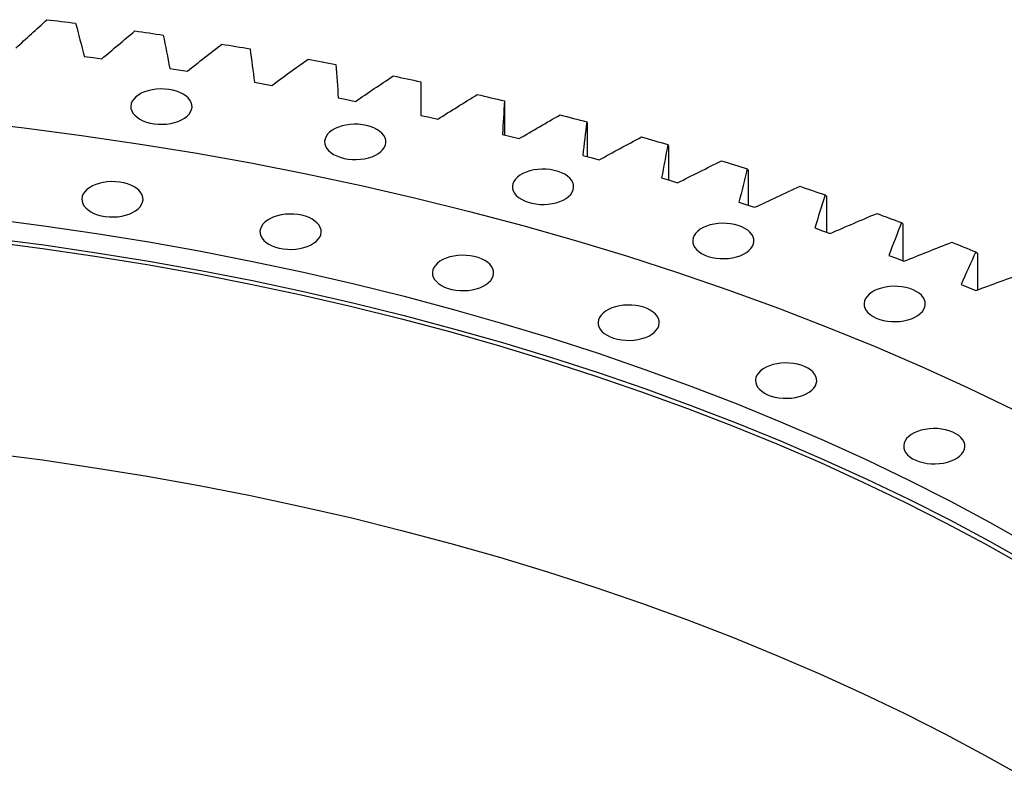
# Model space of a CAD drawing. Header units: millimetres. Extents: x 477 to 15409, y 37490 to 48782.
# Tile 24 of 25: x 10648 to 11275, y 43656 to 44138. Entities that reach past the tile are written whole.
import ezdxf

# ---------------------------------------------------------------- set-up
doc = ezdxf.new("R2010")
doc.units = ezdxf.units.MM
doc.header["$LTSCALE"] = 50

msp = doc.modelspace()

# ---------------------------------------------------------------- linework, layer by layer
at = {"lineweight": 25}
for p, q in [((10689.15, 44114.85), (10694.79, 44114.13)), ((10694.79, 44114.13), (10700.4, 44113.36)), ((10743.6, 44107.17), (10749.19, 44106.33)), ((10749.19, 44106.33), (10754.75, 44105.45)), ((10797.53, 44098.34), (10803.06, 44097.38)), ((10803.06, 44097.38), (10808.56, 44096.38)), ((10850.86, 44088.37), (10856.32, 44087.3)), ((10856.32, 44087.3), (10861.76, 44086.18)), ((10956.83, 44085.66), (10956.83, 44064.74)), ((10903.52, 44077.28), (10908.91, 44076.09)), ((10908.91, 44076.09), (10914.27, 44074.86)), ((11009.45, 44072.32), (11009.45, 44051)), ((10955.43, 44065.08), (10960.74, 44063.78)), ((10960.74, 44063.78), (10966.02, 44062.43)), ((11061.18, 44057.88), (11061.18, 44036.1)), ((11006.54, 44051.79), (11011.76, 44050.37)), ((11011.76, 44050.37), (11016.95, 44048.91)), ((11056.76, 44037.42), (11061.89, 44035.89)), ((11111.97, 44042.34), (11111.97, 44020.06)), ((11061.89, 44035.89), (11066.98, 44034.33)), ((11161.73, 44025.74), (11161.73, 44002.88)), ((11106.04, 44021.99), (11111.07, 44020.36)), ((11111.07, 44020.36), (11116.06, 44018.69)), ((11154.3, 44005.53), (11159.22, 44003.8)), ((11210.4, 44008.1), (11210.4, 43984.6)), ((11159.22, 44003.8), (11164.1, 44002.02)), ((11201.48, 43988.06), (11206.29, 43986.22)), ((11206.29, 43986.22), (11211.05, 43984.34)), ((11257.91, 43989.43), (11257.91, 43966.07)), ((11247.52, 43969.6), (11252.2, 43967.66)), ((11252.2, 43967.66), (11256.85, 43965.68))]:
    msp.add_line(p, q, dxfattribs=at)
at = {"lineweight": 25, "flags": 128}
for points in [[(10665.37, 44138.21), (10667.65, 44137.95), (10669.94, 44137.67), (10672.22, 44137.4), (10674.5, 44137.13), (10676.78, 44136.85), (10679.07, 44136.57), (10681.35, 44136.29), (10683.63, 44136)], [(10721.32, 44131.02), (10723.59, 44130.71), (10725.85, 44130.39), (10728.12, 44130.06), (10730.38, 44129.74), (10732.64, 44129.41), (10734.91, 44129.09), (10737.17, 44128.76), (10739.43, 44128.43)], [(10776.78, 44122.65), (10779.02, 44122.28), (10781.27, 44121.92), (10783.51, 44121.55), (10785.75, 44121.18), (10787.99, 44120.8), (10790.23, 44120.43), (10792.47, 44120.05), (10794.71, 44119.67)], [(10831.67, 44113.1), (10833.89, 44112.69), (10836.11, 44112.28), (10838.32, 44111.86), (10840.54, 44111.44), (10842.76, 44111.02), (10844.97, 44110.6), (10847.18, 44110.17), (10849.4, 44109.75)], [(10885.91, 44102.4), (10888.11, 44101.94), (10890.3, 44101.48), (10892.49, 44101.02), (10894.67, 44100.55), (10896.86, 44100.09), (10899.05, 44099.62), (10901.23, 44099.15), (10903.41, 44098.67)], [(10724.49, 44074.88), (10726.5, 44073.87), (10728.73, 44073.02), (10731.13, 44072.36), (10733.67, 44071.9), (10736.29, 44071.64), (10738.95, 44071.58), (10741.6, 44071.74), (10744.18, 44072.11), (10746.66, 44072.67), (10748.98, 44073.42), (10751.1, 44074.35), (10752.98, 44075.44), (10754.59, 44076.66), (10755.89, 44078), (10756.87, 44079.43), (10757.5, 44080.92), (10757.77, 44082.45), (10757.68, 44083.99), (10757.23, 44085.5), (10756.42, 44086.97), (10755.28, 44088.35), (10753.82, 44089.64), (10752.07, 44090.8), (10750.07, 44091.81), (10747.84, 44092.65), (10745.44, 44093.31), (10742.9, 44093.77), (10740.28, 44094.03), (10737.62, 44094.09), (10734.97, 44093.93), (10732.38, 44093.57), (10729.91, 44093), (10727.59, 44092.25), (10725.47, 44091.32), (10723.59, 44090.23), (10721.98, 44089.01), (10720.67, 44087.67), (10719.7, 44086.24), (10719.07, 44084.75), (10718.79, 44083.22), (10718.89, 44081.68), (10719.34, 44080.17), (10720.14, 44078.71), (10721.29, 44077.32), (10722.75, 44076.03), (10724.49, 44074.88)], [(10939.44, 44090.56), (10941.6, 44090.05), (10943.76, 44089.54), (10945.92, 44089.03), (10948.08, 44088.52), (10950.23, 44088.01), (10952.39, 44087.5), (10954.54, 44086.98), (10956.69, 44086.46)], [(10992.18, 44077.59), (10994.3, 44077.03), (10996.43, 44076.48), (10998.55, 44075.93), (11000.68, 44075.37), (11002.8, 44074.81), (11004.92, 44074.25), (11007.04, 44073.69), (11009.16, 44073.12)], [(10614.28, 44073.49), (10650.91, 44069.28), (10687.34, 44064.52), (10723.53, 44059.22), (10759.47, 44053.36), (10795.14, 44046.97), (10830.5, 44040.04), (10865.54, 44032.58), (10900.22, 44024.59), (10934.54, 44016.08), (10968.45, 44007.06), (11001.94, 43997.52), (11034.99, 43987.48), (11067.58, 43976.95), (11099.67, 43965.93), (11131.25, 43954.42), (11162.3, 43942.44), (11192.8, 43930), (11222.72, 43917.1), (11252.05, 43903.76), (11280.76, 43889.97), (11308.84, 43875.76), (11336.26, 43861.12), (11363.01, 43846.08)], [(10847.92, 44052.41), (10849.93, 44051.4), (10852.15, 44050.56), (10854.56, 44049.9), (10857.1, 44049.43), (10859.72, 44049.17), (10862.38, 44049.12), (10865.03, 44049.28), (10867.61, 44049.64), (10870.09, 44050.2), (10872.41, 44050.96), (10874.53, 44051.88), (10876.41, 44052.97), (10878.02, 44054.2), (10879.32, 44055.53), (10880.3, 44056.96), (10880.93, 44058.46), (10881.2, 44059.98), (10881.11, 44061.52), (10880.66, 44063.03), (10879.85, 44064.5), (10878.71, 44065.89), (10877.25, 44067.17), (10875.5, 44068.33), (10873.49, 44069.34), (10871.27, 44070.18), (10868.87, 44070.84), (10866.33, 44071.31), (10863.71, 44071.57), (10861.05, 44071.62), (10858.4, 44071.46), (10855.81, 44071.1), (10853.34, 44070.54), (10851.02, 44069.78), (10848.9, 44068.85), (10847.01, 44067.77), (10845.41, 44066.54), (10844.1, 44065.2), (10843.13, 44063.77), (10842.5, 44062.28), (10842.22, 44060.75), (10842.31, 44059.22), (10842.77, 44057.7), (10843.57, 44056.24), (10844.71, 44054.85), (10846.17, 44053.57), (10847.92, 44052.41)], [(11044.05, 44063.5), (11046.14, 44062.91), (11048.23, 44062.31), (11050.32, 44061.71), (11052.41, 44061.11), (11054.49, 44060.51), (11056.57, 44059.9), (11058.66, 44059.29), (11060.74, 44058.69)], [(10967.49, 44023.82), (10969.5, 44022.81), (10971.72, 44021.97), (10974.13, 44021.31), (10976.66, 44020.84), (10979.29, 44020.58), (10981.95, 44020.53), (10984.59, 44020.68), (10987.18, 44021.05), (10989.65, 44021.61), (10991.97, 44022.37), (10994.09, 44023.29), (10995.98, 44024.38), (10997.58, 44025.6), (10998.89, 44026.94), (10999.87, 44028.37), (11000.5, 44029.87), (11000.77, 44031.39), (11000.68, 44032.93), (11000.23, 44034.44), (10999.42, 44035.91), (10998.28, 44037.3), (10996.82, 44038.58), (10995.07, 44039.74), (10993.06, 44040.75), (10990.84, 44041.59), (10988.43, 44042.25), (10985.9, 44042.72), (10983.27, 44042.98), (10980.61, 44043.03), (10977.97, 44042.87), (10975.38, 44042.51), (10972.9, 44041.94), (10970.58, 44041.19), (10968.46, 44040.26), (10966.58, 44039.18), (10964.97, 44037.95), (10963.67, 44036.61), (10962.69, 44035.18), (10962.06, 44033.69), (10961.79, 44032.16), (10961.88, 44030.63), (10962.33, 44029.11), (10963.14, 44027.65), (10964.28, 44026.26), (10965.74, 44024.98), (10967.49, 44023.82)], [(11095, 44048.33), (11097.05, 44047.69), (11099.1, 44047.05), (11101.15, 44046.41), (11103.19, 44045.76), (11105.24, 44045.11), (11107.28, 44044.47), (11109.32, 44043.82), (11111.36, 44043.16)], [(10693.31, 44015.85), (10695.31, 44014.84), (10697.54, 44014), (10699.94, 44013.34), (10702.48, 44012.87), (10705.1, 44012.61), (10707.76, 44012.56), (10710.41, 44012.71), (10712.99, 44013.08), (10715.47, 44013.64), (10717.79, 44014.4), (10719.91, 44015.32), (10721.79, 44016.41), (10723.4, 44017.63), (10724.71, 44018.97), (10725.68, 44020.4), (10726.31, 44021.9), (10726.58, 44023.42), (10726.49, 44024.96), (10726.04, 44026.47), (10725.24, 44027.94), (10724.09, 44029.33), (10722.63, 44030.61), (10720.88, 44031.77), (10718.88, 44032.78), (10716.65, 44033.62), (10714.25, 44034.28), (10711.71, 44034.75), (10709.09, 44035.01), (10706.43, 44035.06), (10703.78, 44034.9), (10701.2, 44034.54), (10698.72, 44033.97), (10696.4, 44033.22), (10694.28, 44032.29), (10692.4, 44031.21), (10690.79, 44029.98), (10689.49, 44028.64), (10688.51, 44027.21), (10687.88, 44025.72), (10687.61, 44024.19), (10687.7, 44022.66), (10688.15, 44021.14), (10688.96, 44019.68), (10690.1, 44018.29), (10691.56, 44017.01), (10693.31, 44015.85)], [(11144.94, 44032.09), (11146.95, 44031.41), (11148.96, 44030.72), (11150.96, 44030.04), (11152.97, 44029.35), (11154.97, 44028.66), (11156.97, 44027.97), (11158.97, 44027.27), (11160.97, 44026.58)], [(10629.6, 44011.4), (10663.41, 44006.99), (10697, 44002.06), (10730.36, 43996.63), (10763.46, 43990.7), (10796.29, 43984.26), (10828.8, 43977.34), (10861, 43969.92), (10892.84, 43962.03), (10924.32, 43953.65), (10955.41, 43944.8), (10986.08, 43935.48), (11016.33, 43925.7), (11046.11, 43915.47), (11075.43, 43904.8), (11104.25, 43893.68), (11132.55, 43882.13), (11160.33, 43870.16), (11187.55, 43857.77), (11214.19, 43844.98), (11240.25, 43831.78), (11265.71, 43818.2), (11290.53, 43804.24)], [(10806.71, 43995.21), (10808.72, 43994.2), (10810.94, 43993.35), (10813.35, 43992.69), (10815.88, 43992.23), (10818.5, 43991.97), (10821.16, 43991.92), (10823.81, 43992.07), (10826.4, 43992.44), (10828.87, 43993), (10831.19, 43993.75), (10833.31, 43994.68), (10835.2, 43995.77), (10836.8, 43996.99), (10838.11, 43998.33), (10839.09, 43999.76), (10839.72, 44001.25), (10839.99, 44002.78), (10839.9, 44004.32), (10839.44, 44005.83), (10838.64, 44007.3), (10837.5, 44008.68), (10836.04, 44009.97), (10834.29, 44011.13), (10832.28, 44012.14), (10830.06, 44012.98), (10827.65, 44013.64), (10825.12, 44014.1), (10822.49, 44014.36), (10819.83, 44014.42), (10817.19, 44014.26), (10814.6, 44013.9), (10812.12, 44013.33), (10809.8, 44012.58), (10807.68, 44011.65), (10805.8, 44010.56), (10804.19, 44009.34), (10802.89, 44008), (10801.91, 44006.57), (10801.28, 44005.08), (10801.01, 44003.55), (10801.1, 44002.02), (10801.55, 44000.5), (10802.36, 43999.04), (10803.5, 43997.65), (10804.96, 43996.36), (10806.71, 43995.21)], [(11193.82, 44014.8), (11195.78, 44014.07), (11197.75, 44013.35), (11199.71, 44012.62), (11201.67, 44011.89), (11203.62, 44011.16), (11205.58, 44010.42), (11207.53, 44009.69), (11209.48, 44008.95)], [(11082.29, 43989.32), (11084.29, 43988.31), (11086.52, 43987.47), (11088.92, 43986.81), (11091.46, 43986.34), (11094.08, 43986.08), (11096.74, 43986.03), (11099.39, 43986.19), (11101.97, 43986.55), (11104.45, 43987.11), (11106.77, 43987.87), (11108.89, 43988.8), (11110.77, 43989.88), (11112.38, 43991.11), (11113.69, 43992.45), (11114.66, 43993.87), (11115.29, 43995.37), (11115.56, 43996.9), (11115.47, 43998.43), (11115.02, 43999.95), (11114.22, 44001.41), (11113.07, 44002.8), (11111.61, 44004.08), (11109.86, 44005.24), (11107.86, 44006.25), (11105.63, 44007.09), (11103.23, 44007.75), (11100.69, 44008.22), (11098.07, 44008.48), (11095.41, 44008.53), (11092.76, 44008.37), (11090.18, 44008.01), (11087.7, 44007.45), (11085.38, 44006.69), (11083.26, 44005.76), (11081.38, 44004.68), (11079.77, 44003.45), (11078.47, 44002.11), (11077.49, 44000.69), (11076.86, 43999.19), (11076.59, 43997.66), (11076.68, 43996.13), (11077.13, 43994.61), (11077.93, 43993.15), (11079.08, 43991.76), (11080.54, 43990.48), (11082.29, 43989.32)], [(10629.6, 43999.15), (10663.41, 43994.74), (10697, 43989.81), (10730.36, 43984.38), (10763.46, 43978.45), (10796.29, 43972.02), (10828.8, 43965.09), (10861, 43957.68), (10892.84, 43949.78), (10924.32, 43941.4), (10955.41, 43932.55), (10986.08, 43923.23), (11016.33, 43913.46), (11046.11, 43903.23), (11075.43, 43892.55), (11104.25, 43881.43), (11132.55, 43869.88), (11160.33, 43857.91), (11187.55, 43845.52), (11214.19, 43832.73), (11240.25, 43819.53), (11265.71, 43805.95), (11290.53, 43791.99)], [(10628.77, 43996.9), (10662.47, 43992.49), (10695.97, 43987.58), (10729.23, 43982.17), (10762.23, 43976.25), (10794.95, 43969.84), (10827.37, 43962.93), (10859.47, 43955.54), (10891.22, 43947.67), (10922.6, 43939.32), (10953.59, 43930.49), (10984.17, 43921.2), (11014.33, 43911.46), (11044.02, 43901.26), (11073.25, 43890.61), (11101.98, 43879.53), (11130.2, 43868.01), (11157.89, 43856.08), (11185.03, 43843.73), (11211.6, 43830.97), (11237.58, 43817.82), (11262.95, 43804.28), (11287.71, 43790.36)], [(11241.56, 43996.48), (11243.48, 43995.72), (11245.39, 43994.95), (11247.31, 43994.18), (11249.22, 43993.41), (11251.13, 43992.63), (11253.04, 43991.86), (11254.94, 43991.08), (11256.84, 43990.31)], [(10916.57, 43968.94), (10918.57, 43967.93), (10920.8, 43967.09), (10923.2, 43966.43), (10925.74, 43965.96), (10928.36, 43965.7), (10931.02, 43965.65), (10933.67, 43965.8), (10936.25, 43966.17), (10938.73, 43966.73), (10941.05, 43967.48), (10943.17, 43968.41), (10945.05, 43969.5), (10946.66, 43970.72), (10947.96, 43972.06), (10948.94, 43973.49), (10949.57, 43974.99), (10949.84, 43976.51), (10949.75, 43978.05), (10949.3, 43979.56), (10948.49, 43981.03), (10947.35, 43982.42), (10945.89, 43983.7), (10944.14, 43984.86), (10942.14, 43985.87), (10939.91, 43986.71), (10937.51, 43987.37), (10934.97, 43987.84), (10932.35, 43988.1), (10929.69, 43988.15), (10927.04, 43987.99), (10924.45, 43987.63), (10921.98, 43987.06), (10919.66, 43986.31), (10917.54, 43985.38), (10915.66, 43984.3), (10914.05, 43983.07), (10912.74, 43981.73), (10911.77, 43980.3), (10911.14, 43978.81), (10910.87, 43977.28), (10910.96, 43975.75), (10911.41, 43974.23), (10912.21, 43972.77), (10913.36, 43971.38), (10914.82, 43970.1), (10916.57, 43968.94)], [(11191.44, 43949.18), (11193.44, 43948.17), (11195.67, 43947.33), (11198.07, 43946.67), (11200.61, 43946.2), (11203.23, 43945.94), (11205.89, 43945.89), (11208.54, 43946.04), (11211.12, 43946.41), (11213.6, 43946.97), (11215.92, 43947.72), (11218.04, 43948.65), (11219.92, 43949.74), (11221.53, 43950.96), (11222.84, 43952.3), (11223.81, 43953.73), (11224.44, 43955.22), (11224.71, 43956.75), (11224.62, 43958.29), (11224.17, 43959.8), (11223.37, 43961.27), (11222.22, 43962.65), (11220.76, 43963.94), (11219.01, 43965.1), (11217.01, 43966.11), (11214.78, 43966.95), (11212.38, 43967.61), (11209.84, 43968.07), (11207.22, 43968.34), (11204.56, 43968.39), (11201.91, 43968.23), (11199.33, 43967.87), (11196.85, 43967.3), (11194.53, 43966.55), (11192.41, 43965.62), (11190.53, 43964.54), (11188.92, 43963.31), (11187.62, 43961.97), (11186.64, 43960.54), (11186.01, 43959.05), (11185.74, 43957.52), (11185.83, 43955.99), (11186.28, 43954.47), (11187.09, 43953.01), (11188.23, 43951.62), (11189.69, 43950.34), (11191.44, 43949.18)], [(11022.04, 43937.24), (11024.04, 43936.23), (11026.27, 43935.39), (11028.67, 43934.73), (11031.21, 43934.27), (11033.83, 43934), (11036.49, 43933.95), (11039.14, 43934.11), (11041.72, 43934.47), (11044.2, 43935.04), (11046.52, 43935.79), (11048.64, 43936.72), (11050.52, 43937.8), (11052.13, 43939.03), (11053.44, 43940.37), (11054.41, 43941.8), (11055.04, 43943.29), (11055.31, 43944.82), (11055.22, 43946.35), (11054.77, 43947.87), (11053.97, 43949.33), (11052.82, 43950.72), (11051.36, 43952), (11049.61, 43953.16), (11047.61, 43954.17), (11045.38, 43955.01), (11042.98, 43955.67), (11040.44, 43956.14), (11037.82, 43956.4), (11035.16, 43956.45), (11032.51, 43956.3), (11029.93, 43955.93), (11027.45, 43955.37), (11025.13, 43954.62), (11023.01, 43953.69), (11021.13, 43952.6), (11019.52, 43951.38), (11018.22, 43950.04), (11017.24, 43948.61), (11016.61, 43947.11), (11016.34, 43945.59), (11016.43, 43944.05), (11016.88, 43942.54), (11017.68, 43941.07), (11018.83, 43939.68), (11020.29, 43938.4), (11022.04, 43937.24)], [(11122.32, 43900.36), (11124.33, 43899.35), (11126.55, 43898.51), (11128.96, 43897.85), (11131.49, 43897.38), (11134.12, 43897.12), (11136.78, 43897.07), (11139.42, 43897.23), (11142.01, 43897.59), (11144.48, 43898.15), (11146.8, 43898.91), (11148.93, 43899.84), (11150.81, 43900.92), (11152.42, 43902.15), (11153.72, 43903.49), (11154.7, 43904.91), (11155.33, 43906.41), (11155.6, 43907.94), (11155.51, 43909.47), (11155.06, 43910.99), (11154.25, 43912.45), (11153.11, 43913.84), (11151.65, 43915.12), (11149.9, 43916.28), (11147.89, 43917.29), (11145.67, 43918.13), (11143.26, 43918.79), (11140.73, 43919.26), (11138.1, 43919.52), (11135.44, 43919.57), (11132.8, 43919.41), (11130.21, 43919.05), (11127.74, 43918.49), (11125.42, 43917.73), (11123.29, 43916.8), (11121.41, 43915.72), (11119.8, 43914.49), (11118.5, 43913.15), (11117.52, 43911.73), (11116.89, 43910.23), (11116.62, 43908.7), (11116.71, 43907.17), (11117.16, 43905.65), (11117.97, 43904.19), (11119.11, 43902.8), (11120.57, 43901.52), (11122.32, 43900.36)], [(11216.66, 43858.57), (11218.66, 43857.56), (11220.89, 43856.72), (11223.29, 43856.06), (11225.83, 43855.6), (11228.45, 43855.33), (11231.11, 43855.28), (11233.76, 43855.44), (11236.34, 43855.8), (11238.82, 43856.37), (11241.14, 43857.12), (11243.26, 43858.05), (11245.14, 43859.13), (11246.75, 43860.36), (11248.05, 43861.7), (11249.03, 43863.13), (11249.66, 43864.62), (11249.93, 43866.15), (11249.84, 43867.68), (11249.39, 43869.2), (11248.59, 43870.66), (11247.44, 43872.05), (11245.98, 43873.33), (11244.23, 43874.49), (11242.23, 43875.5), (11240, 43876.35), (11237.6, 43877), (11235.06, 43877.47), (11232.44, 43877.73), (11229.78, 43877.78), (11227.13, 43877.63), (11224.55, 43877.26), (11222.07, 43876.7), (11219.75, 43875.95), (11217.63, 43875.02), (11215.75, 43873.93), (11214.14, 43872.71), (11212.83, 43871.37), (11211.86, 43869.94), (11211.23, 43868.45), (11210.96, 43866.92), (11211.05, 43865.38), (11211.5, 43863.87), (11212.3, 43862.4), (11213.45, 43861.02), (11214.91, 43859.73), (11216.66, 43858.57)], [(10628.77, 43862.17), (10662.47, 43857.76), (10695.97, 43852.85), (10729.23, 43847.44), (10762.23, 43841.52), (10794.95, 43835.11), (10827.37, 43828.21), (10859.47, 43820.81), (10891.22, 43812.94), (10922.6, 43804.59), (10953.59, 43795.76), (10984.17, 43786.47), (11014.33, 43776.73), (11044.02, 43766.53), (11073.25, 43755.88), (11101.98, 43744.8), (11130.2, 43733.29), (11157.89, 43721.35), (11185.03, 43709), (11211.6, 43696.24), (11237.58, 43683.09), (11262.95, 43669.55), (11287.71, 43655.63)]]:
    msp.add_lwpolyline(points, dxfattribs=at)
at = {"lineweight": 25}
for points in [[(10645.59, 44120.12), (10652.15, 44126.16), (10658.74, 44132.19), (10665.37, 44138.21)], [(10683.63, 44136), (10685.5, 44128.95), (10687.34, 44121.9), (10689.15, 44114.85)], [(10700.4, 44113.36), (10707.34, 44119.25), (10714.32, 44125.14), (10721.32, 44131.02)], [(10739.43, 44128.43), (10740.85, 44121.34), (10742.24, 44114.25), (10743.6, 44107.17)], [(10754.75, 44105.45), (10762.06, 44111.19), (10769.41, 44116.92), (10776.78, 44122.65)], [(10794.71, 44119.67), (10795.68, 44112.56), (10796.62, 44105.45), (10797.53, 44098.34)], [(10808.56, 44096.38), (10816.23, 44101.96), (10823.94, 44107.54), (10831.67, 44113.1)], [(10849.4, 44109.75), (10849.91, 44102.62), (10850.4, 44095.49), (10850.86, 44088.37)], [(10861.76, 44086.18), (10869.78, 44091.59), (10877.83, 44097), (10885.91, 44102.4)], [(10903.41, 44098.67), (10903.48, 44091.54), (10903.51, 44084.4), (10903.52, 44077.28)], [(10914.27, 44074.86), (10922.63, 44080.1), (10931.02, 44085.33), (10939.44, 44090.56)], [(10956.69, 44086.46), (10956.3, 44079.33), (10955.88, 44072.2), (10955.43, 44065.08)], [(10956.69, 44086.46), (10956.74, 44086.19), (10956.78, 44085.93), (10956.83, 44085.66)], [(10966.02, 44062.43), (10974.71, 44067.49), (10983.43, 44072.54), (10992.18, 44077.59)], [(11009.16, 44073.12), (11008.31, 44066), (11007.44, 44058.89), (11006.54, 44051.79)], [(11009.16, 44073.12), (11009.25, 44072.86), (11009.35, 44072.59), (11009.45, 44072.32)], [(11016.95, 44048.91), (11025.96, 44053.79), (11034.99, 44058.65), (11044.05, 44063.5)], [(11060.74, 44058.69), (11059.44, 44051.59), (11058.11, 44044.5), (11056.76, 44037.42)], [(11060.74, 44058.69), (11060.89, 44058.42), (11061.03, 44058.15), (11061.18, 44057.88)], [(11066.98, 44034.33), (11076.29, 44039), (11085.63, 44043.67), (11095, 44048.33)], [(11111.36, 44043.16), (11109.61, 44036.1), (11107.84, 44029.04), (11106.04, 44021.99)], [(11111.36, 44043.16), (11111.56, 44042.89), (11111.77, 44042.62), (11111.97, 44042.34)], [(11116.06, 44018.69), (11125.66, 44023.16), (11135.29, 44027.63), (11144.94, 44032.09)], [(11160.97, 44026.58), (11158.77, 44019.55), (11156.55, 44012.54), (11154.3, 44005.53)], [(11160.97, 44026.58), (11161.22, 44026.3), (11161.47, 44026.02), (11161.73, 44025.74)], [(11164.1, 44002.02), (11173.98, 44006.29), (11183.89, 44010.55), (11193.82, 44014.8)], [(11209.48, 44008.95), (11206.84, 44001.98), (11204.17, 43995.01), (11201.48, 43988.06)], [(11209.48, 44008.95), (11209.79, 44008.67), (11210.09, 44008.38), (11210.4, 44008.1)], [(11211.05, 43984.34), (11221.2, 43988.4), (11231.37, 43992.45), (11241.56, 43996.48)], [(11256.84, 43990.31), (11253.76, 43983.39), (11250.65, 43976.49), (11247.52, 43969.6)], [(11256.84, 43990.31), (11257.2, 43990.02), (11257.56, 43989.72), (11257.91, 43989.43)], [(11256.85, 43965.68), (11267.24, 43969.52), (11277.66, 43973.35), (11288.11, 43977.17)]]:
    msp.add_open_spline(points, degree=3, dxfattribs=at)

doc.saveas('drawing.dxf')
